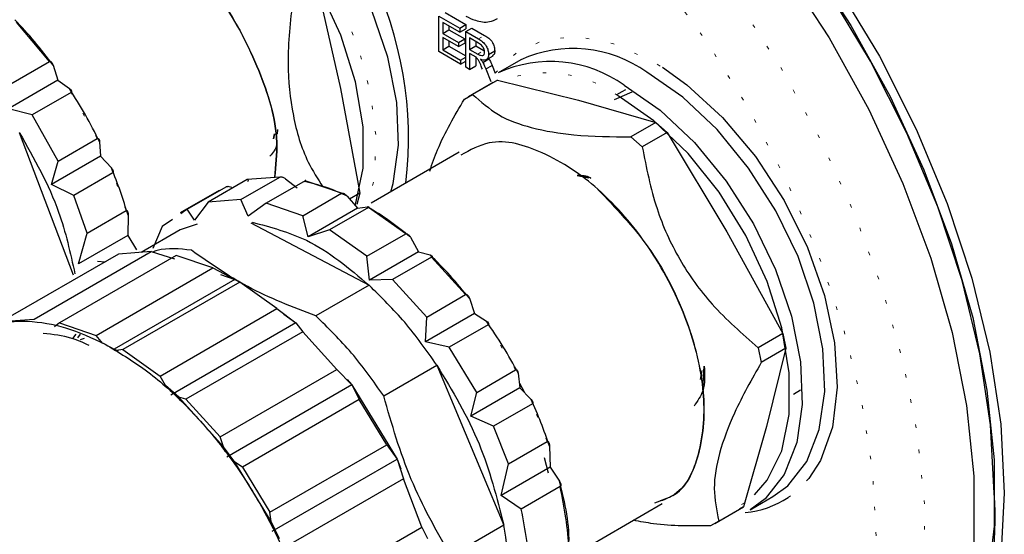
# Model space of a CAD drawing. Header units: millimetres. Extents: x 113 to 1343, y 162 to 690.
# Tile 25 of 46: x 704 to 732, y 278 to 293. Entities that reach past the tile are written whole.
import ezdxf

# ---------------------------------------------------------------- set-up
doc = ezdxf.new("R2010")
doc.units = ezdxf.units.MM
doc.linetypes.add('DOT2', pattern=[0.635, 0, -0.635])

msp = doc.modelspace()

# ---------------------------------------------------------------- linework, layer by layer
at = {"color": 7, "linetype": 'Continuous', "lineweight": 25}
for p, q in [((712.454, 293.478), (713.116, 290.526)), ((715.95, 291.584), (715.95, 292.604)), ((715.95, 292.604), (716.55, 292.258)), ((716.127, 292.706), (716.727, 292.36)), ((704.754, 291.3), (703.801, 292.43)), ((716.55, 292.14), (716.063, 292.421)), ((716.063, 292.421), (716.063, 292.107)), ((716.24, 292.319), (716.24, 292.209)), ((716.55, 292.258), (716.727, 292.36)), ((716.55, 292.258), (716.55, 292.14)), ((716.55, 292.14), (716.727, 292.242)), ((716.72, 292.16), (716.897, 292.262)), ((716.727, 292.36), (716.727, 292.242)), ((716.897, 292.262), (717.264, 292.05)), ((716.063, 292.107), (716.24, 292.209)), ((716.063, 292.107), (716.516, 291.845)), ((716.516, 291.728), (716.063, 291.989)), ((716.063, 291.989), (716.063, 291.636)), ((716.24, 292.209), (716.693, 291.948)), ((716.72, 291.139), (716.72, 292.16)), ((716.72, 292.16), (717.087, 291.948)), ((717.092, 291.827), (716.834, 291.976)), ((716.834, 291.976), (716.834, 291.649)), ((716.063, 291.636), (716.24, 291.738)), ((716.24, 291.887), (716.24, 291.738)), ((716.24, 291.738), (716.72, 291.461)), ((716.516, 291.845), (716.693, 291.948)), ((716.516, 291.845), (716.516, 291.728)), ((716.516, 291.728), (716.693, 291.83)), ((716.693, 291.948), (716.693, 291.83)), ((716.834, 291.649), (717.011, 291.751)), ((717.011, 291.874), (717.011, 291.751)), ((717.011, 291.751), (717.242, 291.617)), ((716.573, 291.224), (715.95, 291.584)), ((716.063, 291.636), (716.573, 291.342)), ((716.573, 291.342), (716.72, 291.427)), ((716.834, 291.649), (717.066, 291.515)), ((716.959, 291.459), (716.834, 291.531)), ((716.834, 291.531), (716.834, 291.073)), ((717.011, 291.426), (717.011, 291.176)), ((717.291, 291.339), (717.512, 291.466)), ((717.378, 291.505), (717.554, 291.607)), ((703.634, 290.654), (704.754, 291.3)), ((704.855, 291.196), (704.988, 290.759)), ((716.573, 291.342), (716.573, 291.224)), ((716.573, 291.224), (716.72, 291.309)), ((716.834, 291.073), (716.72, 291.139)), ((716.834, 291.073), (717.011, 291.176)), ((717.212, 291.274), (717.389, 291.376)), ((717.301, 291.085), (717.478, 291.188)), ((717.38, 291.39), (717.389, 291.376)), ((717.478, 291.188), (717.566, 290.96)), ((718.304, 291.349), (717.656, 290.975)), ((717.301, 291.085), (717.442, 290.722)), ((704.988, 290.759), (703.574, 289.943)), ((704.988, 290.759), (705.325, 290.519)), ((717.511, 290.699), (716.799, 290.288)), ((717.631, 290.764), (716.92, 290.353)), ((717.513, 290.695), (717.631, 290.764)), ((717.631, 290.764), (719.96, 290.184)), ((705.372, 290.409), (704.253, 289.762)), ((713.116, 290.526), (713.674, 287.515)), ((716.682, 290.216), (716.92, 290.353)), ((721.001, 290.21), (721.512, 290.432)), ((721.071, 290.349), (721.224, 290.437)), ((721.224, 290.437), (721.322, 290.493)), ((719.96, 290.184), (722.185, 289.544)), ((704.253, 289.762), (703.574, 289.943)), ((705.003, 288.438), (704.253, 289.762)), ((722.185, 289.544), (721.473, 289.133)), ((722.185, 289.544), (722.51, 289.256)), ((703.882, 289.261), (705.43, 285.168)), ((711.217, 289.216), (711.191, 289.078)), ((711.191, 289.078), (711.217, 289.216)), ((711.306, 289.345), (711.298, 289.206)), ((711.306, 289.345), (711.298, 289.206)), ((721.473, 289.133), (721.799, 288.845)), ((722.51, 289.256), (721.799, 288.845)), ((722.51, 289.256), (724.229, 286.399)), ((705.003, 288.438), (706.123, 289.084)), ((706.191, 288.989), (706.222, 288.582)), ((706.222, 288.582), (704.808, 287.765)), ((706.222, 288.582), (706.53, 288.24)), ((716.537, 288.694), (714.001, 287.229)), ((704.808, 287.765), (705.003, 288.438)), ((706.568, 288.098), (705.448, 287.452)), ((719.925, 288.022), (720.261, 287.96)), ((720.261, 287.96), (719.925, 288.022)), ((705.448, 287.452), (704.808, 287.765)), ((710.438, 287.906), (709.318, 287.259)), ((710.255, 287.331), (711.375, 287.977)), ((711.375, 287.977), (710.438, 287.906)), ((712.099, 287.872), (710.979, 287.226)), ((711.54, 287.93), (711.874, 287.672)), ((713.153, 287.511), (712.099, 287.872)), ((705.834, 286.368), (705.448, 287.452)), ((709.63, 287.593), (708.511, 286.947)), ((708.714, 287.053), (709.833, 287.699)), ((712.034, 286.865), (713.153, 287.511)), ((713.308, 287.433), (713.608, 287.079)), ((713.674, 287.515), (713.381, 287.346)), ((713.674, 287.515), (713.587, 287.19)), ((709.318, 287.259), (708.919, 286.738)), ((710.255, 287.331), (709.318, 287.259)), ((710.46, 286.856), (710.255, 287.331)), ((710.979, 287.226), (710.46, 286.856)), ((712.034, 286.865), (710.979, 287.226)), ((705.834, 286.368), (706.954, 287.015)), ((707.01, 286.879), (707.003, 286.297)), ((708.714, 287.053), (708.525, 286.924)), ((708.919, 286.738), (708.714, 287.053)), ((712.194, 286.263), (712.034, 286.865)), ((713.608, 287.079), (712.194, 286.263)), ((713.925, 287.105), (712.806, 286.458)), ((713.608, 287.079), (713.894, 287.124)), ((714.995, 286.347), (713.925, 287.105)), ((708.284, 286.759), (707.987, 286.556)), ((708.995, 286.622), (708.505, 286.461)), ((710.544, 286.658), (713.941, 284.869)), ((705.589, 285.48), (705.834, 286.368)), ((707.003, 286.297), (705.589, 285.48)), ((707.003, 286.297), (707.252, 285.888)), ((708.505, 286.461), (707.383, 285.812)), ((707.987, 286.556), (707.724, 285.922)), ((712.806, 286.458), (712.194, 286.263)), ((713.875, 285.7), (712.806, 286.458)), ((713.875, 285.7), (714.995, 286.347)), ((724.229, 286.399), (725.844, 283.482)), ((715.129, 286.249), (715.367, 285.833)), ((706.733, 285.764), (703.374, 283.825)), ((704.311, 283.895), (707.67, 285.834)), ((707.67, 285.834), (706.733, 285.764)), ((707.67, 285.834), (708.346, 285.63)), ((715.367, 285.833), (713.952, 285.016)), ((715.367, 285.833), (715.695, 285.742)), ((708.394, 285.727), (705.035, 283.788)), ((706.127, 285.559), (706.352, 285.545)), ((709.449, 285.364), (708.394, 285.727)), ((713.952, 285.016), (713.875, 285.7)), ((715.739, 285.679), (714.62, 285.032)), ((716.719, 284.598), (715.739, 285.679)), ((706.091, 283.425), (709.449, 285.364)), ((709.449, 285.364), (710.081, 285.034)), ((709.671, 285.175), (710.081, 285.034)), ((710.081, 285.034), (706.609, 283.03)), ((710.221, 284.957), (706.863, 283.018)), ((710.081, 285.034), (710.221, 284.957)), ((710.321, 284.901), (710.172, 284.987)), ((711.291, 284.197), (710.221, 284.957)), ((714.62, 285.032), (713.952, 285.016)), ((715.6, 283.951), (714.62, 285.032)), ((713.941, 284.869), (712.411, 283.986)), ((715.6, 283.951), (716.719, 284.598)), ((716.826, 284.493), (716.977, 284.056)), ((707.932, 282.258), (711.291, 284.197)), ((711.291, 284.197), (711.839, 283.785)), ((711.489, 284.034), (711.839, 283.785)), ((716.977, 284.056), (715.563, 283.239)), ((716.977, 284.056), (717.315, 283.837)), ((703.374, 283.825), (704.311, 283.895)), ((705.035, 283.788), (704.897, 283.675)), ((705.035, 283.788), (706.091, 283.425)), ((711.839, 283.785), (708.244, 281.71)), ((711.839, 283.785), (712.035, 283.528)), ((715.563, 283.239), (715.6, 283.951)), ((705.508, 283.465), (705.41, 283.335)), ((705.566, 283.357), (705.646, 283.463)), ((712.035, 283.528), (708.676, 281.589)), ((713.014, 282.446), (712.035, 283.528)), ((717.363, 283.733), (716.244, 283.087)), ((725.844, 283.482), (725.132, 283.071)), ((725.844, 283.482), (725.931, 283.056)), ((705.749, 283.335), (705.628, 283.303)), ((706.283, 283.198), (706.091, 283.425)), ((716.244, 283.087), (715.563, 283.239)), ((706.679, 282.989), (706.438, 283.116)), ((706.727, 282.962), (706.609, 283.03)), ((706.863, 283.018), (706.679, 282.989)), ((706.863, 283.018), (707.932, 282.258)), ((717.038, 281.789), (716.244, 283.087)), ((725.132, 283.071), (725.219, 282.645)), ((725.931, 283.056), (725.219, 282.645)), ((725.931, 283.056), (725.372, 280.809)), ((709.655, 280.507), (713.014, 282.446)), ((713.014, 282.446), (713.448, 282.006)), ((714.362, 281.687), (715.892, 282.57)), ((715.892, 282.57), (717.818, 277.968)), ((717.038, 281.789), (718.157, 282.435)), ((718.232, 282.338), (718.282, 281.922)), ((723.477, 282.156), (723.526, 282.413)), ((723.542, 281.912), (723.579, 282.545)), ((708.084, 281.991), (707.932, 282.258)), ((713.307, 282.163), (713.448, 282.006)), ((718.266, 282.054), (718.4, 281.8)), ((723.503, 282.293), (723.477, 282.156)), ((723.477, 282.156), (723.503, 282.293)), ((723.563, 282.269), (723.555, 282.131)), ((723.555, 282.131), (723.563, 282.269)), ((708.466, 281.648), (708.084, 281.991)), ((713.448, 282.006), (709.854, 279.931)), ((713.448, 282.006), (713.658, 281.581)), ((713.448, 282.006), (714.752, 279.871)), ((718.282, 281.922), (716.868, 281.106)), ((716.868, 281.106), (717.038, 281.789)), ((718.282, 281.922), (718.597, 281.597)), ((726.353, 281.851), (726.147, 281.732)), ((709.752, 280.226), (708.466, 281.648)), ((708.676, 281.589), (708.466, 281.648)), ((708.676, 281.589), (709.655, 280.507)), ((713.658, 281.581), (710.299, 279.642)), ((714.451, 280.282), (713.658, 281.581)), ((718.638, 281.46), (717.519, 280.813)), ((717.519, 280.813), (716.868, 281.106)), ((717.947, 279.733), (717.519, 280.813)), ((725.372, 280.809), (724.711, 278.502)), ((709.752, 280.226), (709.655, 280.507)), ((717.947, 279.733), (719.066, 280.379)), ((710.082, 279.782), (709.752, 280.226)), ((709.803, 280.079), (709.752, 280.226)), ((711.092, 278.343), (714.451, 280.282)), ((714.451, 280.282), (714.752, 279.871)), ((719.132, 280.238), (719.154, 279.64)), ((711.124, 278.077), (710.082, 279.782)), ((710.299, 279.642), (710.082, 279.782)), ((711.157, 277.796), (714.752, 279.871)), ((714.752, 279.871), (714.931, 279.306)), ((714.752, 279.871), (714.859, 279.589)), ((718.982, 279.916), (719.093, 279.475)), ((710.299, 279.642), (711.092, 278.343)), ((717.74, 278.824), (717.947, 279.733)), ((719.154, 279.64), (717.74, 278.824)), ((719.154, 279.64), (719.415, 279.24)), ((714.931, 279.306), (711.572, 277.367)), ((715.46, 277.918), (714.931, 279.306)), ((719.439, 279.08), (718.32, 278.433)), ((718.32, 278.433), (717.74, 278.824)), ((724.905, 278.417), (725.553, 278.791)), ((719.666, 277.028), (722.37, 278.59)), ((723.882, 278.019), (724.593, 278.43)), ((723.999, 278.091), (724.711, 278.502)), ((724.711, 278.502), (724.591, 278.433)), ((711.124, 278.077), (711.092, 278.343)), ((723.999, 278.091), (723.761, 277.954)), ((711.37, 277.576), (711.124, 278.077)), ((712.101, 275.979), (715.46, 277.918)), ((715.46, 277.918), (715.621, 277.589)), ((717.818, 277.968), (716.288, 277.085))]:
    msp.add_line(p, q, dxfattribs=at)
at = {"color": 7, "linetype": 'DOT2', "lineweight": 18}
for p, q in [((717.087, 291.948), (717.264, 292.05)), ((717.066, 291.515), (717.242, 291.617)), ((706.123, 289.084), (705.372, 290.409)), ((706.954, 287.015), (706.568, 288.098)), ((718.157, 282.435), (717.363, 283.733)), ((719.066, 280.379), (718.638, 281.46))]:
    msp.add_line(p, q, dxfattribs=at)
at = {"color": 7, "linetype": 'Continuous', "lineweight": 25, "flags": 128}
for points in [[(709.161, 302.524), (709.288, 302.609), (710.502, 303.225), (711.849, 303.577), (713.308, 303.661), (714.856, 303.475), (716.468, 303.023), (718.12, 302.31), (719.785, 301.349), (721.437, 300.154), (723.05, 298.745), (724.598, 297.144), (726.057, 295.375), (727.404, 293.467), (728.618, 291.451), (729.679, 289.356), (730.571, 287.218), (731.28, 285.069), (731.795, 282.944), (732.107, 280.875), (732.211, 278.896)], [(731.916, 278.896), (731.813, 280.853), (731.505, 282.899), (730.996, 285), (730.295, 287.126), (729.412, 289.24), (728.363, 291.311), (727.163, 293.305), (725.831, 295.192), (724.388, 296.941), (722.857, 298.524), (721.262, 299.918), (719.629, 301.099), (717.982, 302.05), (716.349, 302.754), (714.754, 303.202), (713.223, 303.386), (711.78, 303.303), (710.612, 303.014)], [(718.805, 301.638), (720.452, 300.568), (722.073, 299.275), (723.643, 297.78), (725.136, 296.107), (726.529, 294.282), (727.801, 292.333), (728.93, 290.292), (729.9, 288.19), (730.695, 286.061), (731.303, 283.939), (731.713, 281.856), (731.92, 279.846), (731.92, 277.941), (731.713, 276.17), (731.303, 274.561), (730.695, 273.14), (729.9, 271.929), (728.93, 270.947), (728.813, 270.853)], [(718.098, 301.366), (719.76, 300.286), (721.396, 298.982), (722.979, 297.474), (724.486, 295.785), (725.891, 293.944), (727.174, 291.977), (728.314, 289.918), (729.293, 287.797), (730.095, 285.649), (730.708, 283.508), (731.122, 281.407), (731.33, 279.379), (731.33, 277.456), (731.122, 275.669), (730.708, 274.046), (730.095, 272.612), (729.293, 271.39), (728.314, 270.4), (727.473, 269.818)], [(714.565, 287.555), (714.635, 287.797), (714.792, 288.89), (714.739, 290.117), (714.479, 291.427), (714.023, 292.766), (713.388, 294.079), (712.601, 295.314), (711.694, 296.419), (710.704, 297.349), (709.672, 298.066)], [(713.547, 287.165), (713.555, 287.186), (713.77, 288.23), (713.77, 289.425), (713.555, 290.718), (713.134, 292.053), (712.525, 293.371), (711.756, 294.614), (710.86, 295.729), (709.876, 296.666), (708.847, 297.385), (707.882, 297.833)], [(722.376, 291.132), (723.081, 290.629), (724.107, 289.688), (725.052, 288.564), (725.877, 287.301), (726.548, 285.952), (727.039, 284.571), (727.329, 283.215), (727.406, 281.938), (727.268, 280.793), (726.92, 279.826), (726.592, 279.317)], [(725.553, 278.791), (725.982, 279.106), (726.531, 279.806), (726.891, 280.721), (727.048, 281.815), (726.996, 283.041), (726.736, 284.351), (726.279, 285.69), (725.644, 287.004), (724.857, 288.238), (723.95, 289.343), (722.961, 290.273), (721.929, 290.99)], [(721.28, 290.616), (722.312, 289.899), (723.302, 288.969), (724.209, 287.864), (724.996, 286.63), (725.631, 285.316), (726.088, 283.977), (726.348, 282.667), (726.4, 281.441), (726.243, 280.347), (725.883, 279.432), (725.334, 278.732), (724.905, 278.417)], [(725.025, 278.843), (725.39, 279.262), (725.811, 280.11), (726.026, 281.155), (726.026, 282.35), (725.811, 283.643), (725.39, 284.977), (724.782, 286.295), (724.013, 287.539), (723.117, 288.653), (722.133, 289.591), (721.104, 290.31)], [(732.211, 278.896), (732.107, 277.037), (731.795, 275.329), (731.28, 273.797), (730.571, 272.467), (729.679, 271.358), (728.618, 270.489), (727.89, 270.081)]]:
    msp.add_lwpolyline(points, dxfattribs=at)
at = {"color": 7, "linetype": 'DOT2', "lineweight": 18, "flags": 128}
for points in [[(716.684, 300.55), (718.346, 299.47), (719.981, 298.165), (721.565, 296.657), (723.071, 294.969), (724.477, 293.127), (725.76, 291.161), (726.9, 289.101), (727.878, 286.981), (728.681, 284.833), (729.294, 282.692), (729.708, 280.59), (729.916, 278.562), (729.916, 276.64), (729.708, 274.853), (729.294, 273.229), (728.681, 271.796), (727.878, 270.574), (726.9, 269.583), (726.242, 269.112)], [(719.002, 269.019), (719.226, 268.956), (720.78, 268.668), (722.253, 268.657), (723.618, 268.922), (724.852, 269.46), (725.935, 270.26), (726.847, 271.31), (727.573, 272.591), (728.101, 274.082), (728.421, 275.756), (728.528, 277.586), (728.421, 279.54), (728.101, 281.584), (727.573, 283.684), (726.847, 285.803), (725.935, 287.906), (724.852, 289.957), (723.618, 291.919), (722.253, 293.761), (720.78, 295.449), (719.226, 296.956), (717.615, 298.255), (715.977, 299.325)], [(705.399, 298.05), (705.685, 298.191), (706.536, 298.384), (707.489, 298.306), (708.505, 297.961), (709.542, 297.362), (710.559, 296.534), (711.512, 295.511), (712.363, 294.336), (713.078, 293.055), (713.626, 291.722), (713.987, 290.39), (714.144, 289.116), (714.091, 287.95), (713.924, 287.205)], [(717.566, 290.96), (718.209, 291.576), (719.01, 291.932), (719.937, 292.013), (720.952, 291.815), (722.015, 291.348), (722.376, 291.132)], [(726.592, 279.317), (726.376, 279.076), (725.994, 278.764)], [(724.656, 278.563), (724.782, 278.646), (725.025, 278.843)]]:
    msp.add_lwpolyline(points, dxfattribs=at)
at = {"color": 7, "linetype": 'Continuous', "lineweight": 25}
for centre, radius, start, end in [((704.246, 289.105), 10.829, 353.1007, 58.8431), ((719.807, 288.048), 3.627, 54.2051, 114.4845), ((719.159, 287.674), 3.627, 54.2051, 114.4845), ((724.539, 280.984), 2.655, 274.8122, 303.244), ((722.007, 278.117), 9.94, 315.0299, 4.4903)]:
    msp.add_arc(centre, radius, start, end, dxfattribs=at)
at = {"color": 7, "linetype": 'DOT2', "lineweight": 18}
msp.add_arc((719.027, 287.403), 3.573, 54.4579, 109.9711, dxfattribs=at)
at = {"color": 7, "linetype": 'Continuous', "lineweight": 25}
for points, knots in [([(711.227, 287.966), (711.262, 288.304), (711.371, 289.35), (710.801, 291.117), (709.8, 293.068), (708.387, 294.715), (706.841, 295.765), (705.319, 296.231), (704.591, 295.827), (704.327, 295.681)], [0, 0, 0, 0, 0.084812, 0.262369, 0.452498, 0.636219, 0.796667, 0.926323, 1, 1, 1, 1]), ([(704.596, 295.794), (704.773, 295.887), (705.417, 296.226), (706.844, 295.748), (708.385, 294.717), (709.798, 293.065), (710.799, 291.117), (711.368, 289.35), (711.26, 288.304), (711.224, 287.966)], [0, 0, 0, 0, 0.0505235, 0.1833953, 0.3478216, 0.5360988, 0.7309426, 0.9129029, 1, 1, 1, 1]), ([(711.743, 293.067), (711.676, 292.46), (711.555, 291.352), (711.713, 289.773), (712.063, 288.557), (712.465, 287.928), (712.614, 287.696)], [0, 0, 0, 0, 0.328002, 0.598998, 0.851689, 1, 1, 1, 1]), ([(716.724, 292.606), (716.814, 292.561), (717.025, 292.456), (717.36, 292.405), (717.558, 292.497), (717.631, 292.531)], [0, 0, 0, 0, 0.3182896, 0.7489002, 1, 1, 1, 1]), ([(704.855, 291.196), (704.68, 291.425), (704.335, 291.878), (703.947, 292.294), (703.755, 292.5)], [0, 0, 0, 0, 0.505336, 1, 1, 1, 1]), ([(717.264, 292.05), (717.306, 292.025), (717.394, 291.972), (717.491, 291.858), (717.544, 291.729), (717.551, 291.646), (717.554, 291.607)], [0, 0, 0, 0, 0.260473, 0.552995, 0.788161, 1, 1, 1, 1]), ([(717.087, 291.948), (717.129, 291.923), (717.217, 291.87), (717.314, 291.756), (717.367, 291.627), (717.374, 291.544), (717.378, 291.505)], [0, 0, 0, 0, 0.260473, 0.552994, 0.78816, 1, 1, 1, 1]), ([(717.264, 291.567), (717.261, 291.597), (717.253, 291.659), (717.196, 291.757), (717.13, 291.801), (717.092, 291.827)], [0, 0, 0, 0, 0.273714, 0.575443, 1, 1, 1, 1]), ([(717.019, 291.42), (717.008, 291.428), (716.989, 291.442), (716.968, 291.454), (716.959, 291.459)], [0, 0, 0, 0, 0.570028, 1, 1, 1, 1]), ([(717.201, 291.077), (717.184, 291.118), (717.158, 291.186), (717.116, 291.28), (717.078, 291.358), (717.038, 291.399), (717.019, 291.42)], [0, 0, 0, 0, 0.339811, 0.561347, 0.7847, 1, 1, 1, 1]), ([(717.066, 291.515), (717.09, 291.502), (717.136, 291.477), (717.212, 291.457), (717.261, 291.507), (717.263, 291.546), (717.264, 291.567)], [0, 0, 0, 0, 0.318243, 0.582199, 0.768515, 1, 1, 1, 1]), ([(717.378, 291.505), (717.376, 291.469), (717.373, 291.404), (717.281, 291.315), (717.2, 291.344), (717.148, 291.363)], [0, 0, 0, 0, 0.311046, 0.559208, 1, 1, 1, 1]), ([(717.554, 291.607), (717.554, 291.569), (717.553, 291.508), (717.505, 291.472), (717.487, 291.458)], [0, 0, 0, 0, 0.617256, 1, 1, 1, 1]), ([(704.754, 291.3), (704.758, 291.302), (704.768, 291.306), (704.785, 291.302), (704.802, 291.291), (704.832, 291.258), (704.845, 291.223), (704.855, 291.196)], [0, 0, 0, 0, 0.089325, 0.18878, 0.311306, 0.465783, 1, 1, 1, 1]), ([(717.148, 291.363), (717.161, 291.347), (717.184, 291.319), (717.204, 291.288), (717.212, 291.274)], [0, 0, 0, 0, 0.5562901, 1, 1, 1, 1]), ([(717.212, 291.274), (717.231, 291.24), (717.263, 291.178), (717.29, 291.114), (717.301, 291.085)], [0, 0, 0, 0, 0.562755, 1, 1, 1, 1]), ([(717.389, 291.376), (717.407, 291.342), (717.44, 291.28), (717.466, 291.216), (717.478, 291.188)], [0, 0, 0, 0, 0.562761, 1, 1, 1, 1]), ([(706.191, 288.989), (706.059, 289.251), (705.793, 289.774), (705.481, 290.27), (705.325, 290.519)], [0, 0, 0, 0, 0.499752, 1, 1, 1, 1]), ([(705.325, 290.519), (705.345, 290.503), (705.37, 290.483), (705.386, 290.448), (705.388, 290.431), (705.383, 290.417), (705.376, 290.411), (705.372, 290.409)], [0, 0, 0, 0, 0.539032, 0.686465, 0.802348, 0.901284, 1, 1, 1, 1]), ([(716.92, 290.353), (717.157, 290.144), (717.65, 289.708), (718.676, 289.351), (719.961, 289.146), (720.925, 289.138), (721.473, 289.133)], [0, 0, 0, 0, 0.194617, 0.404123, 0.660709, 1, 1, 1, 1]), ([(715.687, 288.151), (715.758, 288.357), (716.011, 289.081), (716.402, 289.742), (716.682, 290.216)], [0, 0, 0, 0, 0.284577, 1, 1, 1, 1]), ([(703.882, 289.261), (704.305, 288.514), (705.031, 287.232), (705.349, 285.797), (705.482, 285.198)], [0, 0, 0, 0, 0.5828946, 1, 1, 1, 1]), ([(706.123, 289.084), (706.127, 289.086), (706.135, 289.09), (706.15, 289.087), (706.164, 289.077), (706.184, 289.046), (706.188, 289.014), (706.191, 288.989)], [0, 0, 0, 0, 0.100041, 0.199073, 0.314111, 0.460606, 1, 1, 1, 1]), ([(711.285, 288.988), (711.285, 288.961), (711.281, 288.806), (711.178, 288.68), (711.092, 288.576)], [0, 0, 0, 0, 0.172677, 1, 1, 1, 1]), ([(722.324, 278.678), (722.464, 278.728), (723.066, 278.943), (723.565, 280.253), (723.63, 282.007), (723.083, 284.045), (722.05, 285.991), (720.645, 287.64), (719.097, 288.69), (717.576, 289.156), (716.848, 288.752), (716.584, 288.606)], [0, 0, 0, 0, 0.030028, 0.128773, 0.251679, 0.396862, 0.552324, 0.702548, 0.833741, 0.939757, 1, 1, 1, 1]), ([(721.799, 288.845), (721.916, 288.247), (722.136, 287.126), (722.83, 285.591), (723.813, 284.223), (724.673, 283.472), (725.132, 283.071)], [0, 0, 0, 0, 0.266518, 0.499995, 0.733474, 1, 1, 1, 1]), ([(707.01, 286.879), (706.94, 287.107), (706.799, 287.567), (706.62, 288.014), (706.53, 288.24)], [0, 0, 0, 0, 0.495301, 1, 1, 1, 1]), ([(706.53, 288.24), (706.548, 288.217), (706.571, 288.188), (706.584, 288.145), (706.585, 288.124), (706.58, 288.107), (706.572, 288.101), (706.568, 288.098)], [0, 0, 0, 0, 0.533652, 0.688595, 0.811655, 0.911249, 1, 1, 1, 1]), ([(719.925, 288.022), (720.061, 288.021), (720.202, 288.02), (720.313, 287.947), (720.316, 287.945)], [0, 0, 0, 0, 0.97082, 1, 1, 1, 1]), ([(720.316, 287.945), (720.313, 287.947), (720.202, 288.02), (720.061, 288.021), (719.925, 288.022)], [0, 0, 0, 0, 0.02918, 1, 1, 1, 1]), ([(709.833, 287.699), (709.838, 287.702), (709.85, 287.707), (709.87, 287.71), (709.895, 287.712), (709.939, 287.709), (709.973, 287.698), (709.998, 287.69)], [0, 0, 0, 0, 0.097808, 0.220452, 0.366652, 0.533395, 1, 1, 1, 1]), ([(710.458, 287.847), (710.464, 287.863), (710.473, 287.883), (710.468, 287.907), (710.459, 287.913), (710.448, 287.911), (710.442, 287.908), (710.438, 287.906)], [0, 0, 0, 0, 0.5505846, 0.6668221, 0.7568331, 0.861285, 1, 1, 1, 1]), ([(711.375, 287.977), (711.38, 287.979), (711.391, 287.984), (711.412, 287.985), (711.437, 287.981), (711.482, 287.967), (711.515, 287.946), (711.54, 287.93)], [0, 0, 0, 0, 0.090994, 0.205262, 0.344798, 0.509119, 1, 1, 1, 1]), ([(712.089, 287.85), (712.099, 287.856), (712.109, 287.863), (712.122, 287.882), (712.115, 287.881), (712.109, 287.877), (712.102, 287.874), (712.099, 287.872)], [0, 0, 0, 0, 0.585609, 0.648873, 0.697274, 0.816532, 1, 1, 1, 1]), ([(713.308, 287.433), (713.104, 287.523), (712.71, 287.696), (712.292, 287.8), (712.089, 287.85)], [0, 0, 0, 0, 0.515234, 1, 1, 1, 1]), ([(713.153, 287.511), (713.158, 287.513), (713.169, 287.517), (713.19, 287.515), (713.213, 287.508), (713.257, 287.485), (713.286, 287.455), (713.308, 287.433)], [0, 0, 0, 0, 0.08647, 0.193971, 0.327769, 0.489815, 1, 1, 1, 1]), ([(720.52, 287.623), (721.029, 287.093), (722.065, 286.014), (723.076, 284.038), (723.625, 282.013), (723.569, 280.246), (723.023, 278.9), (722.353, 278.674), (722.15, 278.606)], [0, 0, 0, 0, 0.20999, 0.427303, 0.630247, 0.802052, 0.940082, 1, 1, 1, 1]), ([(706.954, 287.015), (706.956, 287.016), (706.96, 287.018), (706.97, 287.018), (706.982, 287.012), (706.994, 286.994), (707.009, 286.95), (707.01, 286.91), (707.01, 286.879)], [0, 0, 0, 0, 0.043332, 0.083635, 0.169265, 0.285969, 0.450244, 1, 1, 1, 1]), ([(713.894, 287.124), (713.907, 287.127), (713.923, 287.131), (713.943, 287.124), (713.942, 287.116), (713.935, 287.111), (713.929, 287.107), (713.925, 287.105)], [0, 0, 0, 0, 0.568642, 0.6530848, 0.7187183, 0.8327233, 1, 1, 1, 1]), ([(715.129, 286.249), (714.928, 286.411), (714.534, 286.729), (714.104, 286.995), (713.894, 287.124)], [0, 0, 0, 0, 0.511683, 1, 1, 1, 1]), ([(710.577, 286.682), (711.113, 286.538), (712.371, 286.202), (713.368, 285.355), (713.941, 284.869)], [0, 0, 0, 0, 0.4259564, 1, 1, 1, 1]), ([(714.995, 286.347), (715, 286.348), (715.01, 286.352), (715.03, 286.349), (715.05, 286.339), (715.089, 286.309), (715.112, 286.275), (715.129, 286.249)], [0, 0, 0, 0, 0.085222, 0.187905, 0.316675, 0.476085, 1, 1, 1, 1]), ([(708.83, 285.872), (708.494, 285.914), (708.111, 285.961), (707.756, 285.836), (707.712, 285.821)], [0, 0, 0, 0, 0.876485, 1, 1, 1, 1]), ([(712.411, 283.986), (711.743, 284.24), (710.473, 284.724), (709.359, 285.503), (708.83, 285.872)], [0, 0, 0, 0, 0.525707, 1, 1, 1, 1]), ([(716.826, 284.493), (716.646, 284.713), (716.289, 285.149), (715.891, 285.546), (715.695, 285.742)], [0, 0, 0, 0, 0.506361, 1, 1, 1, 1]), ([(715.695, 285.742), (715.713, 285.736), (715.736, 285.729), (715.754, 285.708), (715.756, 285.696), (715.75, 285.685), (715.743, 285.681), (715.739, 285.679)], [0, 0, 0, 0, 0.5457093, 0.6727738, 0.7719525, 0.8746231, 1, 1, 1, 1]), ([(715.892, 282.57), (715.595, 282.991), (715.015, 283.817), (714.294, 284.523), (713.941, 284.869)], [0, 0, 0, 0, 0.510059, 1, 1, 1, 1]), ([(716.719, 284.598), (716.724, 284.599), (716.734, 284.603), (716.751, 284.599), (716.769, 284.588), (716.8, 284.556), (716.815, 284.521), (716.826, 284.493)], [0, 0, 0, 0, 0.088202, 0.187945, 0.311558, 0.467015, 1, 1, 1, 1]), ([(702.455, 283.418), (702.673, 283.535), (703.187, 283.809), (704.158, 283.87), (705.264, 283.682), (705.975, 283.349), (706.35, 283.173)], [0, 0, 0, 0, 0.180257, 0.42544, 0.696604, 1, 1, 1, 1]), ([(714.362, 281.687), (714.066, 282.108), (713.485, 282.934), (712.764, 283.64), (712.411, 283.986)], [0, 0, 0, 0, 0.51006, 1, 1, 1, 1]), ([(718.232, 282.338), (718.091, 282.595), (717.808, 283.109), (717.479, 283.594), (717.315, 283.837)], [0, 0, 0, 0, 0.50078, 1, 1, 1, 1]), ([(717.315, 283.837), (717.335, 283.822), (717.361, 283.804), (717.377, 283.772), (717.38, 283.756), (717.375, 283.742), (717.367, 283.736), (717.363, 283.733)], [0, 0, 0, 0, 0.539811, 0.685207, 0.79931, 0.89844, 1, 1, 1, 1]), ([(705.889, 283.137), (705.726, 283.213), (705.309, 283.406), (704.849, 283.454), (704.568, 283.483)], [0, 0, 0, 0, 0.389914, 1, 1, 1, 1]), ([(706.35, 283.173), (706.743, 282.938), (707.561, 282.449), (708.664, 281.457), (709.699, 280.286), (710.616, 278.959), (711.383, 277.53), (711.971, 276.052), (712.358, 274.581), (712.53, 273.169), (712.478, 271.871), (712.206, 270.72), (711.696, 269.796), (711.187, 269.215), (710.826, 269.061), (710.761, 269.033)], [0, 0, 0, 0, 0.080991, 0.168839, 0.261831, 0.357792, 0.454307, 0.548914, 0.639306, 0.723534, 0.80025, 0.869006, 0.930627, 0.987514, 1, 1, 1, 1]), ([(725.219, 282.645), (724.949, 282.168), (724.474, 281.329), (724.009, 280.114), (723.806, 279.047), (723.936, 278.402), (723.999, 278.091)], [0, 0, 0, 0, 0.33927, 0.595849, 0.805361, 1, 1, 1, 1]), ([(715.892, 282.57), (716.335, 281.833), (717.201, 280.392), (717.616, 278.763), (717.818, 277.968)], [0, 0, 0, 0, 0.5118249, 1, 1, 1, 1]), ([(718.157, 282.435), (718.162, 282.437), (718.17, 282.441), (718.186, 282.438), (718.2, 282.427), (718.222, 282.396), (718.228, 282.363), (718.232, 282.338)], [0, 0, 0, 0, 0.097428, 0.196317, 0.313029, 0.461409, 1, 1, 1, 1]), ([(723.579, 282.545), (723.595, 282.299), (723.623, 281.878), (723.386, 281.536), (723.288, 281.394)], [0, 0, 0, 0, 0.586139, 1, 1, 1, 1]), ([(716.288, 277.085), (715.881, 277.807), (715.059, 279.265), (714.596, 280.875), (714.362, 281.687)], [0, 0, 0, 0, 0.4950386, 1, 1, 1, 1]), ([(719.132, 280.238), (719.053, 280.466), (718.893, 280.927), (718.697, 281.372), (718.597, 281.597)], [0, 0, 0, 0, 0.496169, 1, 1, 1, 1]), ([(718.597, 281.597), (718.616, 281.575), (718.64, 281.547), (718.654, 281.506), (718.655, 281.486), (718.65, 281.469), (718.642, 281.463), (718.638, 281.46)], [0, 0, 0, 0, 0.534826, 0.688757, 0.810683, 0.90999, 1, 1, 1, 1]), ([(719.066, 280.379), (719.069, 280.38), (719.073, 280.382), (719.083, 280.383), (719.096, 280.375), (719.109, 280.357), (719.126, 280.312), (719.129, 280.27), (719.132, 280.238)], [0, 0, 0, 0, 0.041808, 0.081462, 0.16818, 0.287176, 0.453024, 1, 1, 1, 1]), ([(719.68, 277.299), (719.682, 277.313), (719.735, 277.964), (719.574, 278.609), (719.415, 279.24)], [0, 0, 0, 0, 0.021054, 1, 1, 1, 1]), ([(719.415, 279.24), (719.431, 279.213), (719.451, 279.178), (719.459, 279.131), (719.458, 279.108), (719.452, 279.09), (719.443, 279.083), (719.439, 279.08)], [0, 0, 0, 0, 0.526892, 0.685371, 0.812746, 0.914459, 1, 1, 1, 1]), ([(719.566, 275.662), (719.632, 276.2), (719.771, 277.345), (719.554, 278.479), (719.439, 279.08)], [0, 0, 0, 0, 0.470517, 1, 1, 1, 1]), ([(718.447, 275.015), (718.512, 275.554), (718.651, 276.699), (718.434, 277.833), (718.32, 278.433)], [0, 0, 0, 0, 0.470517, 1, 1, 1, 1]), ([(723.761, 277.954), (723.211, 277.947), (722.466, 277.938), (721.735, 278.076), (721.544, 278.113)], [0, 0, 0, 0, 0.737692, 1, 1, 1, 1]), ([(717.914, 275.375), (717.951, 275.789), (718.027, 276.656), (717.89, 277.517), (717.818, 277.968)], [0, 0, 0, 0, 0.476498, 1, 1, 1, 1])]:
    msp.add_open_spline(points, degree=3, knots=knots, dxfattribs=at)

doc.saveas('drawing.dxf')
